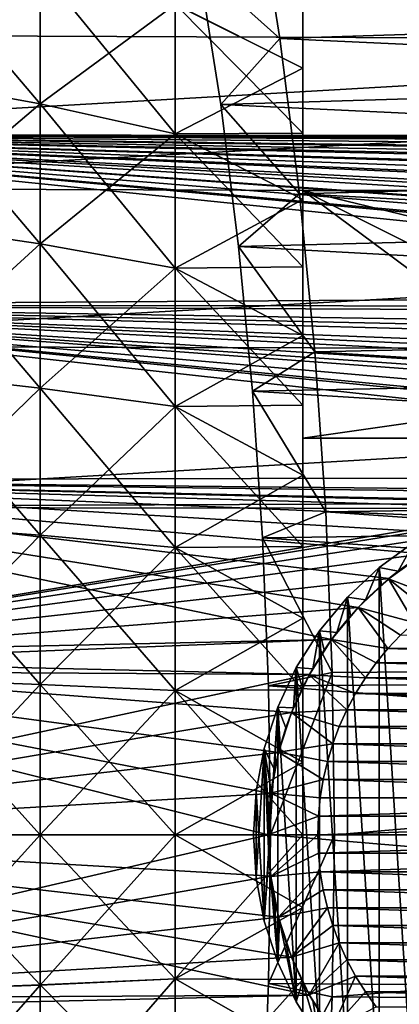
# Model space of a CAD drawing. Header units: metres. Extents: x -36 to 82, y -104 to 104.
# Tile 133 of 245: x 56.64 to 60.47, y -1.71 to 8.22. Entities that reach past the tile are written whole.
import ezdxf

# ---------------------------------------------------------------- set-up
doc = ezdxf.new("R2010")
doc.units = ezdxf.units.M
doc.layers.add('solid_FIT-SHOWER-153_SW0001', color=7, linetype='CONTINUOUS')

msp = doc.modelspace()

# ---------------------------------------------------------------- linework, layer by layer
at = {"layer": 'solid_FIT-SHOWER-153_SW0001'}
for points in [[(78.5, 9.446235, -25.69385), (52, 9.572583, -25.627714), (52, 8.075227, -26.342434)], [(59.024815, 9.55712, 12.592889), (58.450245, 8.765787, 11.031253), (59.266254, 8.032943, 13.249097)], [(59.024815, 9.55712, 12.592889), (59.266254, 8.032943, 13.249097), (80.699997, 8.721261, 12.969541)], [(78.5, 7.965962, -26.388941), (78.5, 9.446235, -25.69385), (52, 8.075227, -26.342434)], [(78.5, 9.446235, 10.69385), (78.5, 7.965962, 11.388941), (58.450245, 8.765787, 11.031253)], [(55.431484, 9.044816, -24.213049), (56.847977, 8.737049, -23.644388), (56.847977, 7.374018, -24.310745)], [(55.431484, 7.633775, -24.902878), (55.431484, 9.044816, -24.213049), (56.847977, 7.374018, -24.310745)], [(55.431484, 9.044662, 9.213131), (55.431484, 7.633615, 9.902947), (56.847977, 8.736917, 8.644459)], [(80.699997, 8.721229, -27.969555), (52, 7.065364, -28.598415), (52, 8.745659, -27.959078)], [(78.5, 7.965962, 11.388941), (58.670567, 7.368077, 11.630074), (58.450245, 8.765787, 11.031253)], [(59.266254, 8.032943, 13.249097), (58.450245, 8.765787, 11.031253), (58.670567, 7.368077, 11.630074)], [(69.300003, 7.045833, -28.604946), (52, 7.065364, -28.598415), (80.699997, 8.721229, -27.969555)], [(55.431484, 7.633615, 9.902947), (56.847977, 7.373881, 9.310804), (56.847977, 8.736917, 8.644459)], [(56.847977, 8.737049, -23.644388), (58.209873, 8.377802, -22.980516), (58.209873, 7.070821, -23.619474)], [(56.847977, 7.374018, -24.310745), (56.847977, 8.737049, -23.644388), (58.209873, 7.070821, -23.619474)], [(56.847977, 8.736917, 8.644459), (56.847977, 7.373881, 9.310804), (58.209873, 8.37765, 7.980598)], [(59.266254, 8.032943, 13.249097), (80.699997, 7.045866, 13.604935), (80.699997, 8.721261, 12.969541)], [(56.847977, 7.373881, 9.310804), (58.209873, 7.070662, 8.619543), (58.209873, 8.37765, 7.980598)], [(58.209873, 8.377802, -22.980516), (59.5, 8.374578, -22.006134), (59.5, 7.734763, -22.357145)], [(58.209873, 8.377802, -22.980516), (59.5, 7.734763, -22.357145), (59.5, 7.078756, -22.680593)], [(58.209873, 7.070821, -23.619474), (58.209873, 8.377802, -22.980516), (59.5, 7.078756, -22.680593)], [(58.209873, 8.37765, 7.980598), (59.5, 7.734744, 7.357156), (59.5, 8.37456, 7.006144)], [(58.209873, 8.37765, 7.980598), (58.209873, 7.070662, 8.619543), (59.5, 7.734744, 7.357156)], [(59.5, 8.374578, -22.006134), (59.5, 8.37456, 7.006144), (59.5, 7.734744, 7.357156)], [(59.5, 7.734763, -22.357145), (59.5, 8.374578, -22.006134), (59.5, 7.734744, 7.357156)], [(78.5, 7.965962, -26.388941), (52, 8.075227, -26.342434), (52, 6.525178, -26.933752)], [(78.5, 6.434303, -26.964064), (78.5, 7.965962, -26.388941), (52, 6.525178, -26.933752)], [(59.266254, 8.032943, 13.249097), (58.670567, 7.368077, 11.630074), (59.465103, 6.466679, 13.789559)], [(78.5, 7.965962, 11.388941), (78.5, 6.434303, 11.964063), (58.670567, 7.368077, 11.630074)], [(59.266254, 8.032943, 13.249097), (59.465103, 6.466679, 13.789559), (80.699997, 7.045866, 13.604935)], [(58.209873, 7.070662, 8.619543), (59.5, 7.078733, 7.680604), (59.5, 7.734744, 7.357156)], [(59.5, 7.734763, -22.357145), (59.5, 7.734744, 7.357156), (59.5, 7.078733, 7.680604)], [(59.5, 7.078756, -22.680593), (59.5, 7.734763, -22.357145), (59.5, 7.078733, 7.680604)], [(55.431484, 7.633775, -24.902878), (56.847977, 7.374018, -24.310745), (56.847977, 5.960616, -24.862268)], [(55.431484, 6.170588, -25.473829), (55.431484, 7.633775, -24.902878), (56.847977, 5.960616, -24.862268)], [(55.431484, 7.633615, 9.902947), (55.431484, 6.170423, 10.473886), (56.847977, 7.373881, 9.310804)], [(55.431484, 6.170423, 10.473886), (56.847977, 5.960474, 9.862316), (56.847977, 7.373881, 9.310804)], [(56.847977, 7.374018, -24.310745), (58.209873, 7.070821, -23.619474), (58.209873, 5.715539, -24.148319)], [(56.847977, 5.960616, -24.862268), (56.847977, 7.374018, -24.310745), (58.209873, 5.715539, -24.148319)], [(56.847977, 7.373881, 9.310804), (56.847977, 5.960474, 9.862316), (58.209873, 7.070662, 8.619543)], [(78.5, 6.434303, 11.964063), (58.85154, 5.935616, 12.121935), (58.670567, 7.368077, 11.630074)], [(59.465103, 6.466679, 13.789559), (58.670567, 7.368077, 11.630074), (58.85154, 5.935616, 12.121935)], [(67.833923, 5.442169, -29.074181), (52, 5.339395, -29.099808), (52, 7.065364, -28.598415)], [(67.869072, 5.609882, -29.031179), (67.833923, 5.442169, -29.074181), (52, 7.065364, -28.598415)], [(67.875229, 5.636215, -29.024302), (67.869072, 5.609882, -29.031179), (52, 7.065364, -28.598415)], [(67.91024, 5.773152, -28.987978), (67.875229, 5.636215, -29.024302), (52, 7.065364, -28.598415)], [(67.951958, 5.913532, -28.94977), (67.91024, 5.773152, -28.987978), (52, 7.065364, -28.598415)], [(67.956833, 5.928566, -28.94562), (67.951958, 5.913532, -28.94977), (52, 7.065364, -28.598415)], [(68.010422, 6.077955, -28.903761), (67.956833, 5.928566, -28.94562), (52, 7.065364, -28.598415)], [(68.045174, 6.162137, -28.879677), (68.010422, 6.077955, -28.903761), (52, 7.065364, -28.598415)], [(68.070801, 6.21909, -28.863178), (68.045174, 6.162137, -28.879677), (52, 7.065364, -28.598415)], [(68.138191, 6.351342, -28.824234), (68.070801, 6.21909, -28.863178), (52, 7.065364, -28.598415)], [(68.154945, 6.380731, -28.815458), (68.138191, 6.351342, -28.824234), (52, 7.065364, -28.598415)], [(68.213921, 6.474681, -28.787109), (68.154945, 6.380731, -28.815458), (52, 7.065364, -28.598415)], [(68.280853, 6.566785, -28.758877), (68.213921, 6.474681, -28.787109), (52, 7.065364, -28.598415)], [(68.29718, 6.587287, -28.752533), (68.280853, 6.566785, -28.758877), (52, 7.065364, -28.598415)], [(68.389107, 6.689929, -28.720448), (68.29718, 6.587287, -28.752533), (52, 7.065364, -28.598415)], [(68.418213, 6.718126, -28.711536), (68.389107, 6.689929, -28.720448), (52, 7.065364, -28.598415)], [(68.489868, 6.780255, -28.691759), (68.418213, 6.718126, -28.711536), (52, 7.065364, -28.598415)], [(68.567429, 6.837708, -28.67329), (68.489868, 6.780255, -28.691759), (52, 7.065364, -28.598415)], [(68.599762, 6.858881, -28.666441), (68.567429, 6.837708, -28.67329), (52, 7.065364, -28.598415)], [(68.719437, 6.924602, -28.645033), (68.599762, 6.858881, -28.666441), (52, 7.065364, -28.598415)], [(68.849869, 6.977072, -28.627777), (68.719437, 6.924602, -28.645033), (52, 7.065364, -28.598415)], [(68.906754, 6.994592, -28.621983), (68.849869, 6.977072, -28.627777), (52, 7.065364, -28.598415)], [(68.990906, 7.015302, -28.615114), (68.906754, 6.994592, -28.621983), (52, 7.065364, -28.598415)], [(69.097176, 7.033397, -28.609093), (68.990906, 7.015302, -28.615114), (52, 7.065364, -28.598415)], [(69.142197, 7.038541, -28.607378), (69.097176, 7.033397, -28.609093), (52, 7.065364, -28.598415)], [(69.300003, 7.045833, -28.604946), (69.142197, 7.038541, -28.607378), (52, 7.065364, -28.598415)], [(56.847977, 5.960474, 9.862316), (58.209873, 5.715375, 9.148376), (58.209873, 7.070662, 8.619543)], [(58.209873, 7.070821, -23.619474), (59.5, 7.078756, -22.680593), (59.5, 6.409527, -22.975136)], [(58.209873, 7.070662, 8.619543), (59.5, 6.409501, 7.975146), (59.5, 7.078733, 7.680604)], [(58.209873, 7.070821, -23.619474), (59.5, 6.409527, -22.975136), (59.5, 5.72935, -23.239618)], [(58.209873, 5.715539, -24.148319), (58.209873, 7.070821, -23.619474), (59.5, 5.72935, -23.239618)], [(58.209873, 7.070662, 8.619543), (58.209873, 5.715375, 9.148376), (59.5, 6.409501, 7.975146)], [(59.5, 7.078756, -22.680593), (59.5, 7.078733, 7.680604), (59.5, 6.409501, 7.975146)], [(59.5, 6.5, -1), (59.5, 7.078756, -22.680593), (59.5, 6.409501, 7.975146)], [(59.5, 6.5, -14), (59.5, 6.409527, -22.975136), (59.5, 7.078756, -22.680593)], [(59.5, 6.5, -1), (59.5, 6.5, -14), (59.5, 7.078756, -22.680593)], [(59.465103, 6.466679, 13.789559), (80.699997, 5.324776, 14.103455), (80.699997, 7.045866, 13.604935)], [(78.5, 6.434303, -26.964064), (52, 6.525178, -26.933752), (52, 4.931117, -27.398083)], [(59.465103, 6.466679, 13.789559), (58.85154, 5.935616, 12.121935), (59.619923, 4.870267, 14.210342)], [(59.465103, 6.466679, 13.789559), (59.619923, 4.870267, 14.210342), (80.699997, 5.324776, 14.103455)], [(59.5, 6.5, -1), (59.5, 0.732675, 9.233826), (59.5, 0, 9.249968)], [(59.5, 6.5, -1), (59.5, 0, 9.249968), (59.5, -0.732676, 9.233826)], [(59.5, 6.5, -1), (59.5, 1.46137, 9.18608), (59.5, 0.732675, 9.233826)], [(59.5, 6.5, -1), (59.5, 2.186114, 9.106726), (59.5, 1.46137, 9.18608)], [(59.5, 6.5, -1), (59.5, 2.908343, 8.995485), (59.5, 2.186114, 9.106726)], [(59.5, 6.5, -1), (59.5, 3.625932, 8.852769), (59.5, 2.908343, 8.995485)], [(59.5, 6.5, -1), (59.5, 4.334972, 8.679316), (59.5, 3.625932, 8.852769)], [(59.5, 6.5, -1), (59.5, 5.03667, 8.474712), (59.5, 4.334972, 8.679316)], [(59.5, 6.5, -1), (59.5, 5.729325, 8.239627), (59.5, 5.03667, 8.474712)], [(59.5, 6.5, -1), (59.5, 6.409501, 7.975146), (59.5, 5.729325, 8.239627)], [(59.5, 6.5, -14), (59.5, 4, -14), (59.5, 6.409527, -22.975136)], [(59.5, 6.5, -1), (59.5, -5.72935, 8.239617), (59.5, -6.409527, 7.975135)], [(59.5, -6.5, -1), (59.5, 6.5, -1), (59.5, -6.409527, 7.975135)], [(59.5, 6.5, -1), (59.5, -5.03669, 8.474707), (59.5, -5.72935, 8.239617)], [(59.5, 6.5, -1), (59.5, -4.334986, 8.679312), (59.5, -5.03669, 8.474707)], [(59.5, 6.5, -1), (59.5, -3.625943, 8.852767), (59.5, -4.334986, 8.679312)], [(59.5, 6.5, -1), (59.5, -2.908351, 8.995484), (59.5, -3.625943, 8.852767)], [(59.5, 6.5, -1), (59.5, -2.186119, 9.106725), (59.5, -2.908351, 8.995484)], [(59.5, 6.5, -1), (59.5, -1.461374, 9.18608), (59.5, -2.186119, 9.106725)], [(59.5, 6.5, -1), (59.5, -0.732676, 9.233826), (59.5, -1.461374, 9.18608)], [(77, 6.5, -14), (59.5, 4, -14), (59.5, 6.5, -14)], [(77, 4, -14), (59.5, 4, -14), (77, 6.5, -14)], [(77, 6.5, -1), (59.5, 6.5, -14), (59.5, 6.5, -1)], [(77, 6.5, -14), (59.5, 6.5, -14), (77, 6.5, -9.75736)], [(77, 6.5, -5.24264), (77, 6.5, -9.75736), (59.5, 6.5, -14)], [(77, 6.5, -1), (77, 6.5, -5.24264), (59.5, 6.5, -14)], [(77, -6.5, -1), (59.5, 6.5, -1), (59.5, -6.5, -1)], [(77, 6.5, -1), (59.5, 6.5, -1), (77, 2.257359, -1)], [(77, -2.257359, -1), (77, 2.257359, -1), (59.5, 6.5, -1)], [(77, -6.5, -1), (77, -2.257359, -1), (59.5, 6.5, -1)], [(78.5, 4.86164, -27.415146), (78.5, 6.434303, -26.964064), (52, 4.931117, -27.398083)], [(58.209873, 5.715375, 9.148376), (59.5, 5.729325, 8.239627), (59.5, 6.409501, 7.975146)], [(78.5, 6.434303, 11.964063), (78.5, 4.86164, 12.415147), (58.85154, 5.935616, 12.121935)], [(59.5, 4, -14), (59.5, 5.72935, -23.239618), (59.5, 6.409527, -22.975136)], [(55.431484, 6.170588, -25.473829), (56.847977, 5.960616, -24.862268), (56.847977, 4.506496, -25.295189)], [(55.431484, 4.66525, -25.922001), (55.431484, 6.170588, -25.473829), (56.847977, 4.506496, -25.295189)], [(55.431484, 6.170423, 10.473886), (55.431484, 4.665081, 10.922044), (56.847977, 5.960474, 9.862316)], [(55.431484, 4.665081, 10.922044), (56.847977, 4.506351, 10.295226), (56.847977, 5.960474, 9.862316)], [(56.847977, 5.960616, -24.862268), (58.209873, 5.715539, -24.148319), (58.209873, 4.321215, -24.563442)], [(56.847977, 4.506496, -25.295189), (56.847977, 5.960616, -24.862268), (58.209873, 4.321215, -24.563442)], [(56.847977, 5.960474, 9.862316), (56.847977, 4.506351, 10.295226), (58.209873, 5.715375, 9.148376)], [(78.5, 4.86164, 12.415147), (58.992683, 4.47508, 12.505558), (58.85154, 5.935616, 12.121935)], [(59.619923, 4.870267, 14.210342), (58.85154, 5.935616, 12.121935), (58.992683, 4.47508, 12.505558)], [(56.847977, 4.506351, 10.295226), (58.209873, 4.321047, 9.563484), (58.209873, 5.715375, 9.148376)], [(58.209873, 5.715539, -24.148319), (59.5, 5.72935, -23.239618), (59.5, 5.03669, -23.474707)], [(58.209873, 5.715375, 9.148376), (59.5, 5.03667, 8.474712), (59.5, 5.729325, 8.239627)], [(58.209873, 5.715539, -24.148319), (59.5, 5.03669, -23.474707), (59.5, 4.334986, -23.679312)], [(58.209873, 4.321215, -24.563442), (58.209873, 5.715539, -24.148319), (59.5, 4.334986, -23.679312)], [(58.209873, 5.715375, 9.148376), (58.209873, 4.321047, 9.563484), (59.5, 5.03667, 8.474712)], [(59.5, 4, -14), (59.5, 5.03669, -23.474707), (59.5, 5.72935, -23.239618)], [(67.833923, 5.442169, -29.074181), (67.813988, 5.331069, -29.101902), (52, 5.339395, -29.099808)], [(67.699806, 3.609343, -29.455299), (52, 3.579568, -29.46011), (52, 5.339395, -29.099808)], [(67.701714, 3.78877, -29.425047), (67.699806, 3.609343, -29.455299), (52, 5.339395, -29.099808)], [(67.702324, 3.832771, -29.417398), (67.701714, 3.78877, -29.425047), (52, 5.339395, -29.099808)], [(67.704887, 3.977019, -29.391684), (67.702324, 3.832771, -29.417398), (52, 5.339395, -29.099808)], [(67.71003, 4.164042, -29.356882), (67.704887, 3.977019, -29.391684), (52, 5.339395, -29.099808)], [(67.713242, 4.250702, -29.340193), (67.71003, 4.164042, -29.356882), (52, 5.339395, -29.099808)], [(67.717545, 4.352267, -29.320181), (67.713242, 4.250702, -29.340193), (52, 5.339395, -29.099808)], [(67.727478, 4.540058, -29.281881), (67.717545, 4.352267, -29.320181), (52, 5.339395, -29.099808)], [(67.733994, 4.638612, -29.261106), (67.727478, 4.540058, -29.281881), (52, 5.339395, -29.099808)], [(67.740677, 4.7258, -29.24234), (67.733994, 4.638612, -29.261106), (52, 5.339395, -29.099808)], [(67.757622, 4.909962, -29.201492), (67.740677, 4.7258, -29.24234), (52, 5.339395, -29.099808)], [(67.767227, 4.99861, -29.181246), (67.757622, 4.909962, -29.201492), (52, 5.339395, -29.099808)], [(67.778404, 5.090981, -29.159742), (67.767227, 4.99861, -29.181246), (52, 5.339395, -29.099808)], [(67.803749, 5.268381, -29.117277), (67.778404, 5.090981, -29.159742), (52, 5.339395, -29.099808)], [(67.813988, 5.331069, -29.101902), (67.803749, 5.268381, -29.117277), (52, 5.339395, -29.099808)], [(59.619923, 4.870267, 14.210342), (80.699997, 3.569153, 14.461868), (80.699997, 5.324776, 14.103455)], [(58.209873, 4.321047, 9.563484), (59.5, 4.334972, 8.679316), (59.5, 5.03667, 8.474712)], [(59.5, 4, -14), (59.5, 4.334986, -23.679312), (59.5, 5.03669, -23.474707)], [(78.5, 4.86164, -27.415146), (52, 4.931117, -27.398083), (52, 3.305647, -27.731649)], [(59.619923, 4.870267, 14.210342), (58.992683, 4.47508, 12.505558), (59.730202, 3.259323, 14.51007)], [(59.619923, 4.870267, 14.210342), (59.730202, 3.259323, 14.51007), (80.699997, 3.569153, 14.461868)], [(78.5, 4.86164, -27.415146), (52, 3.305647, -27.731649), (62.291336, 3.343428, -27.725515)], [(78.5, 4.86164, 12.415147), (78.5, 3.258736, 12.739272), (58.992683, 4.47508, 12.505558)], [(55.431484, 4.66525, -25.922001), (56.847977, 4.506496, -25.295189), (56.847977, 3.021593, -25.606552)], [(55.431484, 3.128043, -26.244333), (55.431484, 4.66525, -25.922001), (56.847977, 3.021593, -25.606552)], [(55.431484, 4.665081, 10.922044), (55.431484, 3.127872, 11.244362), (56.847977, 4.506351, 10.295226)], [(55.431484, 3.127872, 11.244362), (56.847977, 3.021445, 10.606578), (56.847977, 4.506351, 10.295226)], [(56.847977, 4.506496, -25.295189), (58.209873, 4.321215, -24.563442), (58.209873, 2.897372, -24.862003)], [(56.847977, 3.021593, -25.606552), (56.847977, 4.506496, -25.295189), (58.209873, 2.897372, -24.862003)], [(56.847977, 4.506351, 10.295226), (56.847977, 3.021445, 10.606578), (58.209873, 4.321047, 9.563484)], [(78.5, 3.258736, 12.739272), (59.093678, 2.994684, 12.78005), (58.992683, 4.47508, 12.505558)], [(59.730202, 3.259323, 14.51007), (58.992683, 4.47508, 12.505558), (59.093678, 2.994684, 12.78005)], [(56.847977, 3.021445, 10.606578), (58.209873, 2.897202, 9.862033), (58.209873, 4.321047, 9.563484)], [(58.209873, 4.321215, -24.563442), (59.5, 4.334986, -23.679312), (59.5, 3.625943, -23.852766)], [(58.209873, 4.321047, 9.563484), (59.5, 3.625932, 8.852769), (59.5, 4.334972, 8.679316)], [(58.209873, 4.321215, -24.563442), (59.5, 3.625943, -23.852766), (59.5, 2.908351, -23.995483)], [(58.209873, 2.897372, -24.862003), (58.209873, 4.321215, -24.563442), (59.5, 2.908351, -23.995483)], [(58.209873, 4.321047, 9.563484), (58.209873, 2.897202, 9.862033), (59.5, 3.625932, 8.852769)], [(59.5, 4, -16), (59.5, 3.625943, -23.852766), (59.5, 4.334986, -23.679312)], [(59.5, 4, -16), (59.5, 4.334986, -23.679312), (59.5, 4, -14)], [(59.5, 4, -16), (59.5, -4, -16), (59.5, 3.625943, -23.852766)], [(77, 4, -14), (59.5, 4, -16), (59.5, 4, -14)], [(78.5, 4, -16), (59.5, -4, -16), (59.5, 4, -16)], [(78.5, -4, -16), (59.5, -4, -16), (78.5, 4, -16)], [(78.5, 4, -15.74264), (78.5, 4, -16), (59.5, 4, -16)], [(77, 4, -15.74264), (78.5, 4, -15.74264), (59.5, 4, -16)], [(77, 4, -14), (77, 4, -15.74264), (59.5, 4, -16)], [(67.699806, 3.609343, -29.455299), (67.698586, 3.424024, -29.484962), (52, 3.579568, -29.46011)], [(59.789879, 1.969466, -29.662664), (52, 1.796913, -29.677292), (52, 3.579568, -29.46011)], [(60.058243, 2.293279, -29.631502), (59.789879, 1.969466, -29.662664), (52, 3.579568, -29.46011)], [(60.368507, 2.584408, -29.599398), (60.058243, 2.293279, -29.631502), (52, 3.579568, -29.46011)], [(60.714645, 2.834418, -29.568724), (60.368507, 2.584408, -29.599398), (52, 3.579568, -29.46011)], [(61.085579, 3.036703, -29.5418), (60.714645, 2.834418, -29.568724), (52, 3.579568, -29.46011)], [(61.475346, 3.189503, -29.520208), (61.085579, 3.036703, -29.5418), (52, 3.579568, -29.46011)], [(61.87854, 3.291853, -29.50514), (61.475346, 3.189503, -29.520208), (52, 3.579568, -29.46011)], [(62.291218, 3.34342, -29.497364), (61.87854, 3.291853, -29.50514), (52, 3.579568, -29.46011)], [(62.706558, 3.343572, -29.497341), (62.291218, 3.34342, -29.497364), (52, 3.579568, -29.46011)], [(67.698441, 3.381751, -29.491505), (62.706558, 3.343572, -29.497341), (52, 3.579568, -29.46011)], [(67.698586, 3.424024, -29.484962), (67.698441, 3.381751, -29.491505), (52, 3.579568, -29.46011)], [(58.209873, 2.897202, 9.862033), (59.5, 2.908343, 8.995485), (59.5, 3.625932, 8.852769)], [(59.5, -4, -16), (59.5, 2.908351, -23.995483), (59.5, 3.625943, -23.852766)], [(59.730202, 3.259323, 14.51007), (80.699997, 1.790382, 14.67785), (80.699997, 3.569153, 14.461868)], [(52, 3.305647, -27.731649), (61.87886, 3.291913, -27.733965), (62.291336, 3.343428, -27.725515)], [(52, 3.305647, -27.731649), (52, 1.659939, -27.93264), (61.87886, 3.291913, -27.733965)], [(52, 1.659939, -27.93264), (61.475784, 3.189644, -27.750338), (61.87886, 3.291913, -27.733965)], [(52, 1.659939, -27.93264), (61.086044, 3.03692, -27.773804), (61.475784, 3.189644, -27.750338)], [(59.730202, 3.259323, 14.51007), (59.093678, 2.994684, 12.78005), (59.796329, 1.635423, 14.689808)], [(78.5, 3.258736, 12.739272), (78.5, 1.635596, 12.934626), (59.093678, 2.994684, 12.78005)], [(59.730202, 3.259323, 14.51007), (59.796329, 1.635423, 14.689808), (80.699997, 1.790382, 14.67785)], [(55.431484, 3.128043, -26.244333), (56.847977, 3.021593, -25.606552), (56.847977, 1.51605, -25.794231)], [(55.431484, 1.569469, -26.438623), (55.431484, 3.128043, -26.244333), (56.847977, 1.51605, -25.794231)], [(55.431484, 3.127872, 11.244362), (55.431484, 1.569296, 11.438638), (56.847977, 3.021445, 10.606578)], [(52, 1.659939, -27.93264), (60.715065, 2.834682, -27.803068), (61.086044, 3.03692, -27.773804)], [(55.431484, 1.569296, 11.438638), (56.847977, 1.5159, 10.794243), (56.847977, 3.021445, 10.606578)], [(56.847977, 3.021593, -25.606552), (58.209873, 2.897372, -24.862003), (58.209873, 1.453738, -25.041967)], [(56.847977, 1.51605, -25.794231), (56.847977, 3.021593, -25.606552), (58.209873, 1.453738, -25.041967)], [(56.847977, 3.021445, 10.606578), (56.847977, 1.5159, 10.794243), (58.209873, 2.897202, 9.862033)], [(78.5, 1.635596, 12.934626), (59.15435, 1.501686, 12.944954), (59.093678, 2.994684, 12.78005)], [(59.796329, 1.635423, 14.689808), (59.093678, 2.994684, 12.78005), (59.15435, 1.501686, 12.944954)], [(56.847977, 1.5159, 10.794243), (58.209873, 1.453565, 10.041981), (58.209873, 2.897202, 9.862033)], [(58.209873, 2.897372, -24.862003), (59.5, 2.908351, -23.995483), (59.5, 2.186119, -24.106726)], [(58.209873, 2.897202, 9.862033), (59.5, 2.186114, 9.106726), (59.5, 2.908343, 8.995485)], [(58.209873, 2.897372, -24.862003), (59.5, 2.186119, -24.106726), (59.5, 1.461374, -24.186079)], [(58.209873, 1.453738, -25.041967), (58.209873, 2.897372, -24.862003), (59.5, 1.461374, -24.186079)], [(58.209873, 2.897202, 9.862033), (58.209873, 1.453565, 10.041981), (59.5, 2.186114, 9.106726)], [(59.5, -4, -16), (59.5, 2.186119, -24.106726), (59.5, 2.908351, -23.995483)], [(60.268894, 2.696695, -29.9), (60.624794, 2.955219, -29.9), (60.26894, 2.696733, -30.4)], [(60.460453, 2.657531, -29.9), (60.624794, 2.955219, -29.9), (60.268894, 2.696695, -29.9)], [(60.26894, 2.696733, -30.4), (60.624851, 2.955256, -30.4), (60.624794, -2.955219, -30.4)], [(60.624794, 2.955219, -29.9), (60.624851, 2.955256, -30.4), (60.26894, 2.696733, -30.4)], [(60.460453, 2.657531, -29.9), (60.639, 2.785455, -29.9), (60.624794, 2.955219, -29.9)], [(52, 1.659939, -27.93264), (60.368824, 2.584668, -27.836409), (60.715065, 2.834682, -27.803068)], [(60.704987, 2.828503, -27.200001), (60.368824, 2.584668, -27.836409), (60.364323, 2.580964, -27.200001)], [(60.704987, 2.828503, -27.200001), (60.364323, 2.580964, -27.200001), (60.916496, 2.369533, -26.700001)], [(60.460453, 2.657531, -29.9), (60.368507, 2.584408, -29.599398), (60.714645, 2.834418, -29.568724)], [(60.704987, 2.828503, -27.200001), (60.715065, 2.834682, -27.803068), (60.368824, 2.584668, -27.836409)], [(60.460453, 2.657531, -29.9), (60.714645, 2.834418, -29.568724), (60.639, 2.785455, -29.9)], [(59.948486, 2.395699, -29.9), (60.268894, 2.696695, -29.9), (59.948521, 2.395736, -30.4)], [(60.131271, 2.368784, -29.9), (60.268894, 2.696695, -29.9), (59.948486, 2.395699, -29.9)], [(59.948521, 2.395736, -30.4), (60.26894, 2.696733, -30.4), (60.268894, -2.696695, -30.4)], [(60.268894, 2.696695, -29.9), (60.26894, 2.696733, -30.4), (59.948521, 2.395736, -30.4)], [(60.131271, 2.368784, -29.9), (60.291397, 2.518826, -29.9), (60.268894, 2.696695, -29.9)], [(60.26894, 2.696733, -30.4), (60.624794, -2.955219, -30.4), (60.268894, -2.696695, -30.4)], [(60.291397, 2.518826, -29.9), (60.460453, 2.657531, -29.9), (60.268894, 2.696695, -29.9)], [(52, 1.659939, -27.93264), (60.058434, 2.293483, -27.871302), (60.368824, 2.584668, -27.836409)], [(60.131271, 2.368784, -29.9), (60.058243, 2.293279, -29.631502), (60.368507, 2.584408, -29.599398)], [(60.364323, 2.580964, -27.200001), (60.368824, 2.584668, -27.836409), (60.058434, 2.293483, -27.871302)], [(60.131271, 2.368784, -29.9), (60.368507, 2.584408, -29.599398), (60.291397, 2.518826, -29.9)], [(60.291397, 2.518826, -29.9), (60.368507, 2.584408, -29.599398), (60.460453, 2.657531, -29.9)], [(60.364323, 2.580964, -27.200001), (60.058434, 2.293483, -27.871302), (60.058392, 2.293699, -27.200001)], [(60.364323, 2.580964, -27.200001), (60.058392, 2.293699, -27.200001), (60.621075, 2.142833, -26.700001)], [(60.364323, 2.580964, -27.200001), (60.765163, 2.261158, -26.700001), (60.916496, 2.369533, -26.700001)], [(60.364323, 2.580964, -27.200001), (60.621075, 2.142833, -26.700001), (60.765163, 2.261158, -26.700001)], [(59.668613, 2.057368, -29.9), (59.948486, 2.395699, -29.9), (59.668636, 2.057401, -30.4)], [(59.842518, 2.03961, -29.9), (59.948486, 2.395699, -29.9), (59.668613, 2.057368, -29.9)], [(59.668636, 2.057401, -30.4), (59.948521, 2.395736, -30.4), (59.948486, -2.395699, -30.4)], [(59.948486, 2.395699, -29.9), (59.948521, 2.395736, -30.4), (59.668636, 2.057401, -30.4)], [(59.842518, 2.03961, -29.9), (59.981224, 2.208661, -29.9), (59.948486, 2.395699, -29.9)], [(59.948521, 2.395736, -30.4), (60.268894, -2.696695, -30.4), (59.948486, -2.395699, -30.4)], [(59.981224, 2.208661, -29.9), (60.131271, 2.368784, -29.9), (59.948486, 2.395699, -29.9)], [(52, 1.659939, -27.93264), (59.789963, 1.969579, -27.905165), (60.058434, 2.293483, -27.871302)], [(60.058392, 2.293699, -27.200001), (59.789963, 1.969579, -27.905165), (59.78981, 1.969105, -27.200001)], [(60.058392, 2.293699, -27.200001), (59.78981, 1.969105, -27.200001), (60.357464, 1.879355, -26.700001)], [(59.842518, 2.03961, -29.9), (59.789879, 1.969466, -29.662664), (60.058243, 2.293279, -29.631502)], [(60.058392, 2.293699, -27.200001), (60.058434, 2.293483, -27.871302), (59.789963, 1.969579, -27.905165)], [(59.842518, 2.03961, -29.9), (60.058243, 2.293279, -29.631502), (59.981224, 2.208661, -29.9)], [(59.981224, 2.208661, -29.9), (60.058243, 2.293279, -29.631502), (60.131271, 2.368784, -29.9)], [(60.058392, 2.293699, -27.200001), (60.484631, 2.015077, -26.700001), (60.621075, 2.142833, -26.700001)], [(60.058392, 2.293699, -27.200001), (60.357464, 1.879355, -26.700001), (60.484631, 2.015077, -26.700001)], [(58.209873, 1.453565, 10.041981), (59.5, 1.46137, 9.18608), (59.5, 2.186114, 9.106726)], [(59.5, -4, -16), (59.5, 1.461374, -24.186079), (59.5, 2.186119, -24.106726)], [(59.433102, 1.686429, -29.9), (59.668613, 2.057368, -29.9), (59.433117, 1.686458, -30.4)], [(59.598873, 1.675099, -29.9), (59.668613, 2.057368, -29.9), (59.433102, 1.686429, -29.9)], [(59.433117, 1.686458, -30.4), (59.668636, 2.057401, -30.4), (59.668613, -2.057368, -30.4)], [(59.668613, 2.057368, -29.9), (59.668636, 2.057401, -30.4), (59.433117, 1.686458, -30.4)], [(59.598873, 1.675099, -29.9), (59.714588, 1.861062, -29.9), (59.668613, 2.057368, -29.9)], [(59.668636, 2.057401, -30.4), (59.948486, -2.395699, -30.4), (59.668613, -2.057368, -30.4)], [(59.714588, 1.861062, -29.9), (59.842518, 2.03961, -29.9), (59.668613, 2.057368, -29.9)], [(59.714588, 1.861062, -29.9), (59.789879, 1.969466, -29.662664), (59.842518, 2.03961, -29.9)], [(60.357464, 1.879355, -26.700001), (64.642502, 1.879393, -26.700001), (60.484631, 2.015077, -26.700001)], [(52, 1.659939, -27.93264), (59.56562, 1.616018, -27.936205), (59.789963, 1.969579, -27.905165)], [(59.789879, 1.969466, -29.662664), (59.56562, 1.616019, -29.691236), (52, 1.796913, -29.677292)], [(59.78981, 1.969105, -27.200001), (59.56562, 1.616018, -27.936205), (59.564259, 1.613666, -27.200001)], [(59.78981, 1.969105, -27.200001), (59.564259, 1.613666, -27.200001), (60.130226, 1.583194, -26.700001)], [(59.78981, 1.969105, -27.200001), (59.789963, 1.969579, -27.905165), (59.56562, 1.616018, -27.936205)], [(59.598873, 1.675099, -29.9), (59.56562, 1.616019, -29.691236), (59.789879, 1.969466, -29.662664)], [(59.598873, 1.675099, -29.9), (59.789879, 1.969466, -29.662664), (59.714588, 1.861062, -29.9)], [(59.78981, 1.969105, -27.200001), (60.239094, 1.735039, -26.700001), (60.357464, 1.879355, -26.700001)], [(59.78981, 1.969105, -27.200001), (60.130226, 1.583194, -26.700001), (60.239094, 1.735039, -26.700001)], [(59.150002, 0, -29.75), (52, 0, -29.75), (52, 1.796913, -29.677292)], [(59.175781, 0.41625, -29.746105), (59.150002, 0, -29.75), (52, 1.796913, -29.677292)], [(59.254635, 0.829686, -29.734526), (59.175781, 0.41625, -29.746105), (52, 1.796913, -29.677292)], [(59.385254, 1.233178, -29.715799), (59.254635, 0.829686, -29.734526), (52, 1.796913, -29.677292)], [(59.56562, 1.616019, -29.691236), (59.385254, 1.233178, -29.715799), (52, 1.796913, -29.677292)], [(59.796329, 1.635423, 14.689808), (59.818478, 0, 14.75), (80.699997, 1.790382, 14.67785)], [(59.818478, 0, 14.75), (80.699997, 0, 14.75), (80.699997, 1.790382, 14.67785)], [(60.239094, 1.735039, -26.700001), (64.76088, 1.735076, -26.700001), (60.357464, 1.879355, -26.700001)], [(60.357464, 1.879355, -26.700001), (64.76088, 1.735076, -26.700001), (64.642502, 1.879393, -26.700001)], [(60.130226, 1.583194, -26.700001), (64.869751, 1.583228, -26.700001), (60.239094, 1.735039, -26.700001)], [(60.239094, 1.735039, -26.700001), (64.869751, 1.583228, -26.700001), (64.76088, 1.735076, -26.700001)], [(52, 1.659939, -27.93264), (52, 0, -28), (59.56562, 1.616018, -27.936205)], [(52, 0, -28), (59.385204, 1.233051, -27.962883), (59.56562, 1.616018, -27.936205)], [(78.5, 1.635596, 12.934626), (78.5, 0, 13), (59.15435, 1.501686, 12.944954)], [(59.796329, 1.635423, 14.689808), (59.15435, 1.501686, 12.944954), (59.174603, 0, 13)], [(59.796329, 1.635423, 14.689808), (59.174603, 0, 13), (59.818478, 0, 14.75)], [(59.245743, 1.288275, -29.9), (59.433102, 1.686429, -29.9), (59.24575, 1.288297, -30.4)], [(59.404987, 1.281842, -29.9), (59.433102, 1.686429, -29.9), (59.245743, 1.288275, -29.9)], [(59.24575, 1.288297, -30.4), (59.433117, 1.686458, -30.4), (59.433102, -1.686429, -30.4)], [(59.433102, 1.686429, -29.9), (59.433117, 1.686458, -30.4), (59.24575, 1.288297, -30.4)], [(59.564259, 1.613666, -27.200001), (59.56562, 1.616018, -27.936205), (59.385204, 1.233051, -27.962883)], [(59.564259, 1.613666, -27.200001), (59.385204, 1.233051, -27.962883), (59.385399, 1.233593, -27.200001)], [(59.404987, 1.281842, -29.9), (59.385254, 1.233178, -29.715799), (59.56562, 1.616019, -29.691236)], [(59.564259, 1.613666, -27.200001), (59.385399, 1.233593, -27.200001), (59.944008, 1.260542, -26.700001)], [(59.404987, 1.281842, -29.9), (59.495667, 1.48191, -29.9), (59.433102, 1.686429, -29.9)], [(59.404987, 1.281842, -29.9), (59.56562, 1.616019, -29.691236), (59.495667, 1.48191, -29.9)], [(59.433117, 1.686458, -30.4), (59.668613, -2.057368, -30.4), (59.433102, -1.686429, -30.4)], [(59.495667, 1.48191, -29.9), (59.598873, 1.675099, -29.9), (59.433102, 1.686429, -29.9)], [(59.495667, 1.48191, -29.9), (59.56562, 1.616019, -29.691236), (59.598873, 1.675099, -29.9)], [(59.564259, 1.613666, -27.200001), (60.032032, 1.425306, -26.700001), (60.130226, 1.583194, -26.700001)], [(59.564259, 1.613666, -27.200001), (59.944008, 1.260542, -26.700001), (60.032032, 1.425306, -26.700001)], [(55.431484, 1.569469, -26.438623), (56.847977, 1.51605, -25.794231), (56.847977, 0.000181, -25.856941)], [(55.431484, 0.000175, -26.503544), (55.431484, 1.569469, -26.438623), (56.847977, 0.000181, -25.856941)], [(55.431484, 1.569296, 11.438638), (55.431484, 0, 11.503544), (56.847977, 1.5159, 10.794243)], [(55.431484, 0, 11.503544), (56.847977, 0, 10.856941), (56.847977, 1.5159, 10.794243)], [(56.847977, 1.51605, -25.794231), (58.209873, 1.453738, -25.041967), (58.209873, 0.000097, -25.1021)], [(56.847977, 0.000181, -25.856941), (56.847977, 1.51605, -25.794231), (58.209873, 0.000097, -25.1021)], [(56.847977, 1.5159, 10.794243), (56.847977, 0, 10.856941), (58.209873, 1.453565, 10.041981)], [(78.5, 0, 13), (59.174603, 0, 13), (59.15435, 1.501686, 12.944954)], [(60.032032, 1.425306, -26.700001), (64.967949, 1.425337, -26.700001), (60.130226, 1.583194, -26.700001)], [(60.130226, 1.583194, -26.700001), (64.967949, 1.425337, -26.700001), (64.869751, 1.583228, -26.700001)], [(56.847977, 0, 10.856941), (58.209873, 0, 10.1021), (58.209873, 1.453565, 10.041981)], [(58.209873, 1.453738, -25.041967), (59.5, 1.461374, -24.186079), (59.5, 0.732676, -24.233826)], [(58.209873, 1.453565, 10.041981), (59.5, 0.732675, 9.233826), (59.5, 1.46137, 9.18608)], [(58.209873, 1.453738, -25.041967), (59.5, 0.732676, -24.233826), (59.5, 0, -24.249968)], [(58.209873, 0.000097, -25.1021), (58.209873, 1.453738, -25.041967), (59.5, 0, -24.249968)], [(58.209873, 1.453565, 10.041981), (58.209873, 0, 10.1021), (59.5, 0.732675, 9.233826)], [(59.5, -4, -16), (59.5, 0.732676, -24.233826), (59.5, 1.461374, -24.186079)], [(59.944008, 1.260542, -26.700001), (65.055977, 1.260569, -26.700001), (60.032032, 1.425306, -26.700001)], [(60.032032, 1.425306, -26.700001), (65.055977, 1.260569, -26.700001), (64.967949, 1.425337, -26.700001)], [(52, 0, -28), (59.254585, 0.829482, -27.983212), (59.385204, 1.233051, -27.962883)], [(59.24575, 1.288297, -30.4), (59.245743, -1.288275, -30.4), (59.110035, -0.870418, -30.4)], [(59.110039, 0.870435, -30.4), (59.24575, 1.288297, -30.4), (59.110035, -0.870418, -30.4)], [(59.110035, 0.870418, -29.9), (59.245743, 1.288275, -29.9), (59.110039, 0.870435, -30.4)], [(59.214355, 0.653421, -29.9), (59.245743, 1.288275, -29.9), (59.110035, 0.870418, -29.9)], [(59.245743, 1.288275, -29.9), (59.24575, 1.288297, -30.4), (59.110039, 0.870435, -30.4)], [(59.214355, 0.653421, -29.9), (59.264252, 0.867149, -29.9), (59.245743, 1.288275, -29.9)], [(59.24575, 1.288297, -30.4), (59.433102, -1.686429, -30.4), (59.245743, -1.288275, -30.4)], [(59.327919, 1.077177, -29.9), (59.404987, 1.281842, -29.9), (59.245743, 1.288275, -29.9)], [(59.264252, 0.867149, -29.9), (59.327919, 1.077177, -29.9), (59.245743, 1.288275, -29.9)], [(59.255264, 0.833184, -27.200001), (59.385204, 1.233051, -27.962883), (59.254585, 0.829482, -27.983212)], [(59.264252, 0.867149, -29.9), (59.254635, 0.829686, -29.734526), (59.385254, 1.233178, -29.715799)], [(59.385399, 1.233593, -27.200001), (59.385204, 1.233051, -27.962883), (59.255264, 0.833184, -27.200001)], [(59.385399, 1.233593, -27.200001), (59.255264, 0.833184, -27.200001), (59.801407, 0.91644, -26.700001)], [(59.264252, 0.867149, -29.9), (59.385254, 1.233178, -29.715799), (59.327919, 1.077177, -29.9)], [(59.327919, 1.077177, -29.9), (59.385254, 1.233178, -29.715799), (59.404987, 1.281842, -29.9)], [(59.385399, 1.233593, -27.200001), (59.866898, 1.090498, -26.700001), (59.944008, 1.260542, -26.700001)], [(59.385399, 1.233593, -27.200001), (59.801407, 0.91644, -26.700001), (59.866898, 1.090498, -26.700001)], [(59.866898, 1.090498, -26.700001), (65.133095, 1.09052, -26.700001), (59.944008, 1.260542, -26.700001)], [(59.944008, 1.260542, -26.700001), (65.133095, 1.09052, -26.700001), (65.055977, 1.260569, -26.700001)], [(59.801407, 0.91644, -26.700001), (65.198586, 0.916459, -26.700001), (59.866898, 1.090498, -26.700001)], [(59.866898, 1.090498, -26.700001), (65.198586, 0.916459, -26.700001), (65.133095, 1.09052, -26.700001)], [(59.255264, 0.833184, -27.200001), (59.747169, 0.737566, -26.700001), (59.801407, 0.91644, -26.700001)], [(59.747169, 0.737566, -26.700001), (65.252823, 0.737582, -26.700001), (59.801407, 0.91644, -26.700001)], [(59.801407, 0.91644, -26.700001), (65.252823, 0.737582, -26.700001), (65.198586, 0.916459, -26.700001)], [(52, 0, -28), (59.175755, 0.416072, -27.995777), (59.254585, 0.829482, -27.983212)], [(59.110039, 0.870435, -30.4), (59.110035, -0.870418, -30.4), (59.02774, -0.439529, -30.4)], [(59.02774, 0.43954, -30.4), (59.110039, 0.870435, -30.4), (59.02774, -0.439529, -30.4)], [(59.110035, 0.870418, -29.9), (59.110039, 0.870435, -30.4), (59.02774, 0.43954, -30.4)], [(59.02774, 0.439529, -29.9), (59.110035, 0.870418, -29.9), (59.02774, 0.43954, -30.4)], [(59.02774, 0.439529, -29.9), (59.110039, -0.870435, -29.9), (59.110035, 0.870418, -29.9)], [(59.157345, -0.220258, -29.9), (59.110035, 0.870418, -29.9), (59.110039, -0.870435, -29.9)], [(59.178787, 0.438032, -29.9), (59.214355, 0.653421, -29.9), (59.110035, 0.870418, -29.9)], [(59.157345, 0.220264, -29.9), (59.178787, 0.438032, -29.9), (59.110035, 0.870418, -29.9)], [(59.150002, 0, -29.9), (59.157345, 0.220264, -29.9), (59.110035, 0.870418, -29.9)], [(59.157345, -0.220258, -29.9), (59.150002, 0, -29.9), (59.110035, 0.870418, -29.9)], [(59.176395, 0.419712, -27.200001), (59.254585, 0.829482, -27.983212), (59.175755, 0.416072, -27.995777)], [(59.178787, 0.438032, -29.9), (59.175781, 0.41625, -29.746105), (59.254635, 0.829686, -29.734526)], [(59.255264, 0.833184, -27.200001), (59.254585, 0.829482, -27.983212), (59.176395, 0.419712, -27.200001)], [(59.255264, 0.833184, -27.200001), (59.176395, 0.419712, -27.200001), (59.704746, 0.555911, -26.700001)], [(59.178787, 0.438032, -29.9), (59.254635, 0.829686, -29.734526), (59.214355, 0.653421, -29.9)], [(59.214355, 0.653421, -29.9), (59.254635, 0.829686, -29.734526), (59.264252, 0.867149, -29.9)], [(59.255264, 0.833184, -27.200001), (59.704746, 0.555911, -26.700001), (59.747169, 0.737566, -26.700001)], [(58.209873, 0, 10.1021), (59.5, 0, 9.249968), (59.5, 0.732675, 9.233826)], [(59.5, -4, -16), (59.5, 0, -24.249968), (59.5, 0.732676, -24.233826)], [(59.704746, 0.555911, -26.700001), (65.29525, 0.555924, -26.700001), (59.747169, 0.737566, -26.700001)], [(59.747169, 0.737566, -26.700001), (65.29525, 0.555924, -26.700001), (65.252823, 0.737582, -26.700001)], [(59.176395, 0.419712, -27.200001), (59.674522, 0.372826, -26.700001), (59.704746, 0.555911, -26.700001)], [(59.674522, 0.372826, -26.700001), (65.325478, 0.372835, -26.700001), (59.704746, 0.555911, -26.700001)], [(59.704746, 0.555911, -26.700001), (65.325478, 0.372835, -26.700001), (65.29525, 0.555924, -26.700001)], [(52, 0, -28), (59.150002, 0, -28), (59.175755, 0.416072, -27.995777)], [(59.02774, 0.43954, -30.4), (59.02774, -0.439529, -30.4), (59, 0, -30.4)], [(59.02774, 0.439529, -29.9), (59.02774, 0.43954, -30.4), (59, 0, -30.4)], [(59.02774, 0.439529, -29.9), (59, 0, -30.4), (59, 0, -29.9)], [(59.02774, 0.439529, -29.9), (59, 0, -29.9), (59.02774, -0.43954, -29.9)], [(59.02774, 0.439529, -29.9), (59.02774, -0.43954, -29.9), (59.110039, -0.870435, -29.9)], [(59.176395, 0.419712, -27.200001), (59.175755, 0.416072, -27.995777), (59.150002, 0, -28)], [(59.176395, 0.419712, -27.200001), (59.150002, 0, -28), (59.150002, 0, -27.200001)], [(59.176395, 0.419712, -27.200001), (59.150002, 0, -27.200001), (59.656277, 0.187533, -26.700001)], [(59.150002, 0, -29.9), (59.150002, 0, -29.75), (59.175781, 0.41625, -29.746105)], [(59.150002, 0, -29.9), (59.175781, 0.41625, -29.746105), (59.157345, 0.220264, -29.9)], [(59.157345, 0.220264, -29.9), (59.175781, 0.41625, -29.746105), (59.178787, 0.438032, -29.9)], [(59.176395, 0.419712, -27.200001), (59.656277, 0.187533, -26.700001), (59.674522, 0.372826, -26.700001)], [(59.656277, 0.187533, -26.700001), (65.343719, 0.187538, -26.700001), (65.325478, 0.372835, -26.700001)], [(59.656277, 0.187533, -26.700001), (65.325478, 0.372835, -26.700001), (59.674522, 0.372826, -26.700001)], [(59.656277, 0.187533, -26.700001), (59.150002, 0, -27.200001), (59.650002, 0, -26.700001)], [(65.343719, 0.187538, -26.700001), (59.650002, 0, -26.700001), (65.349998, 0, -26.700001)], [(59.656277, 0.187533, -26.700001), (59.650002, 0, -26.700001), (65.343719, 0.187538, -26.700001)], [(56.847977, -1.515721, -25.794258), (55.431484, 0.000175, -26.503544), (56.847977, 0.000181, -25.856941)], [(55.431484, -1.569122, -26.438652), (55.431484, 0.000175, -26.503544), (56.847977, -1.515721, -25.794258)], [(58.209873, -1.453468, -25.041988), (56.847977, 0.000181, -25.856941), (58.209873, 0.000097, -25.1021)], [(56.847977, -1.515721, -25.794258), (56.847977, 0.000181, -25.856941), (58.209873, -1.453468, -25.041988)], [(58.209873, 0.000097, -25.1021), (59.5, 0, -24.249968), (59.5, -0.732675, -24.233826)], [(58.209873, -1.453468, -25.041988), (58.209873, 0.000097, -25.1021), (59.5, -0.732675, -24.233826)], [(58.209873, -1.45388, 10.041955), (59.5, -0.732676, 9.233826), (59.5, 0, 9.249968)], [(58.209873, -1.45388, 10.041955), (59.5, 0, 9.249968), (58.209873, 0, 10.1021)], [(59.154327, -1.502345, 12.944895), (59.818478, 0, 14.75), (59.174603, 0, 13)], [(59.154327, -1.502345, 12.944895), (59.174603, 0, 13), (78.5, -1.635596, 12.934626)], [(59.154327, -1.502345, 12.944895), (59.796291, -1.636438, 14.689702), (59.818478, 0, 14.75)], [(78.5, -1.635596, 12.934626), (59.174603, 0, 13), (78.5, 0, 13)], [(59.796291, -1.636438, 14.689702), (80.699997, 0, 14.75), (59.818478, 0, 14.75)], [(52, -1.65994, -27.93264), (59.150002, 0, -28), (52, 0, -28)], [(59.17577, -0.416297, -27.995773), (59.150002, 0, -28), (52, -1.65994, -27.93264)], [(59.566662, -1.617887, -29.691101), (52, -1.796912, -29.677292), (52, 0, -29.75)], [(59.175785, -0.416392, -29.746103), (52, 0, -29.75), (59.150002, 0, -29.75)], [(59.385719, -1.234335, -29.715736), (59.566662, -1.617887, -29.691101), (52, 0, -29.75)], [(59.25478, -0.830235, -29.734505), (59.385719, -1.234335, -29.715736), (52, 0, -29.75)], [(59.175785, -0.416392, -29.746103), (59.25478, -0.830235, -29.734505), (52, 0, -29.75)], [(55.431484, -1.569637, 11.438609), (56.847977, 0, 10.856941), (55.431484, 0, 11.503544)], [(55.431484, -1.569637, 11.438609), (56.847977, -1.516229, 10.794216), (56.847977, 0, 10.856941)], [(56.847977, -1.516229, 10.794216), (58.209873, 0, 10.1021), (56.847977, 0, 10.856941)], [(56.847977, -1.516229, 10.794216), (58.209873, -1.45388, 10.041955), (58.209873, 0, 10.1021)], [(59, 0, -29.9), (59, 0, -30.4), (59.02774, -0.439529, -30.4)], [(59.02774, -0.43954, -29.9), (59, 0, -29.9), (59.02774, -0.439529, -30.4)], [(59.150002, 0, -27.200001), (59.150002, 0, -28), (59.17577, -0.416297, -27.995773)], [(59.157345, -0.220258, -29.9), (59.175785, -0.416392, -29.746103), (59.150002, 0, -29.75)], [(59.157345, -0.220258, -29.9), (59.150002, 0, -29.75), (59.150002, 0, -29.9)], [(59.150002, 0, -27.200001), (59.17577, -0.416297, -27.995773), (59.176395, -0.419712, -27.200001)], [(59.650002, 0, -26.700001), (59.150002, 0, -27.200001), (59.176395, -0.419712, -27.200001)], [(59.656277, -0.187538, -26.700001), (59.650002, 0, -26.700001), (59.176395, -0.419712, -27.200001)], [(59.5, -4, -16), (59.5, -0.732675, -24.233826), (59.5, 0, -24.249968)], [(65.349998, 0, -26.700001), (59.650002, 0, -26.700001), (59.656277, -0.187538, -26.700001)], [(65.349998, 0, -26.700001), (59.656277, -0.187538, -26.700001), (65.343719, -0.187533, -26.700001)], [(59.796291, -1.636438, 14.689702), (80.699997, -1.790382, 14.67785), (80.699997, 0, 14.75)], [(59.674526, -0.372835, -26.700001), (59.656277, -0.187538, -26.700001), (59.176395, -0.419712, -27.200001)], [(65.343719, -0.187533, -26.700001), (59.656277, -0.187538, -26.700001), (59.674526, -0.372835, -26.700001)], [(65.343719, -0.187533, -26.700001), (59.674526, -0.372835, -26.700001), (65.325478, -0.372826, -26.700001)], [(59.157345, -0.220258, -29.9), (59.110039, -0.870435, -29.9), (59.24575, -1.288297, -29.9)], [(59.178783, -0.438022, -29.9), (59.175785, -0.416392, -29.746103), (59.157345, -0.220258, -29.9)], [(59.178783, -0.438022, -29.9), (59.157345, -0.220258, -29.9), (59.24575, -1.288297, -29.9)], [(59.674526, -0.372835, -26.700001), (59.176395, -0.419712, -27.200001), (59.255264, -0.833184, -27.200001)], [(59.70475, -0.555924, -26.700001), (59.674526, -0.372835, -26.700001), (59.255264, -0.833184, -27.200001)], [(65.325478, -0.372826, -26.700001), (59.674526, -0.372835, -26.700001), (65.29525, -0.555911, -26.700001)], [(65.29525, -0.555911, -26.700001), (59.674526, -0.372835, -26.700001), (59.70475, -0.555924, -26.700001)], [(59.254776, -0.830199, -27.983183), (59.17577, -0.416297, -27.995773), (52, -1.65994, -27.93264)], [(59.02774, -0.43954, -29.9), (59.02774, -0.439529, -30.4), (59.110035, -0.870418, -30.4)], [(59.110039, -0.870435, -29.9), (59.02774, -0.43954, -29.9), (59.110035, -0.870418, -30.4)], [(59.176395, -0.419712, -27.200001), (59.17577, -0.416297, -27.995773), (59.254776, -0.830199, -27.983183)], [(59.214355, -0.653406, -29.9), (59.25478, -0.830235, -29.734505), (59.175785, -0.416392, -29.746103)], [(59.214355, -0.653406, -29.9), (59.175785, -0.416392, -29.746103), (59.178783, -0.438022, -29.9)], [(59.176395, -0.419712, -27.200001), (59.254776, -0.830199, -27.983183), (59.255264, -0.833184, -27.200001)], [(59.214355, -0.653406, -29.9), (59.178783, -0.438022, -29.9), (59.24575, -1.288297, -29.9)], [(59.747173, -0.737582, -26.700001), (59.70475, -0.555924, -26.700001), (59.255264, -0.833184, -27.200001)], [(65.29525, -0.555911, -26.700001), (59.70475, -0.555924, -26.700001), (65.252831, -0.737566, -26.700001)], [(65.252831, -0.737566, -26.700001), (59.70475, -0.555924, -26.700001), (59.747173, -0.737582, -26.700001)], [(59.264248, -0.867132, -29.9), (59.25478, -0.830235, -29.734505), (59.214355, -0.653406, -29.9)], [(59.264248, -0.867132, -29.9), (59.214355, -0.653406, -29.9), (59.24575, -1.288297, -29.9)], [(58.209873, -1.453468, -25.041988), (59.5, -0.732675, -24.233826), (59.5, -1.46137, -24.186081)], [(58.209873, -1.45388, 10.041955), (59.5, -1.461374, 9.18608), (59.5, -0.732676, 9.233826)], [(59.747173, -0.737582, -26.700001), (59.255264, -0.833184, -27.200001), (59.385399, -1.233593, -27.200001)], [(59.801411, -0.916459, -26.700001), (59.747173, -0.737582, -26.700001), (59.385399, -1.233593, -27.200001)], [(59.5, -4, -16), (59.5, -1.46137, -24.186081), (59.5, -0.732675, -24.233826)], [(65.252831, -0.737566, -26.700001), (59.747173, -0.737582, -26.700001), (65.198593, -0.91644, -26.700001)], [(65.198593, -0.91644, -26.700001), (59.747173, -0.737582, -26.700001), (59.801411, -0.916459, -26.700001)], [(59.385769, -1.234457, -27.962799), (59.254776, -0.830199, -27.983183), (52, -1.65994, -27.93264)], [(59.110039, -0.870435, -29.9), (59.110035, -0.870418, -30.4), (59.245743, -1.288275, -30.4)], [(59.24575, -1.288297, -29.9), (59.110039, -0.870435, -29.9), (59.245743, -1.288275, -30.4)], [(59.264248, -0.867132, -29.9), (59.24575, -1.288297, -29.9), (59.433117, -1.686458, -29.9)], [(59.255264, -0.833184, -27.200001), (59.254776, -0.830199, -27.983183), (59.385769, -1.234457, -27.962799)], [(59.327915, -1.077158, -29.9), (59.385719, -1.234335, -29.715736), (59.25478, -0.830235, -29.734505)], [(59.327915, -1.077158, -29.9), (59.25478, -0.830235, -29.734505), (59.264248, -0.867132, -29.9)], [(59.255264, -0.833184, -27.200001), (59.385769, -1.234457, -27.962799), (59.385399, -1.233593, -27.200001)], [(59.327915, -1.077158, -29.9), (59.264248, -0.867132, -29.9), (59.433117, -1.686458, -29.9)], [(59.866905, -1.09052, -26.700001), (59.801411, -0.916459, -26.700001), (59.385399, -1.233593, -27.200001)], [(65.198593, -0.91644, -26.700001), (59.801411, -0.916459, -26.700001), (65.133102, -1.090498, -26.700001)], [(65.133102, -1.090498, -26.700001), (59.801411, -0.916459, -26.700001), (59.866905, -1.09052, -26.700001)], [(59.404976, -1.28182, -29.9), (59.385719, -1.234335, -29.715736), (59.327915, -1.077158, -29.9)], [(59.404976, -1.28182, -29.9), (59.327915, -1.077158, -29.9), (59.433117, -1.686458, -29.9)], [(59.866905, -1.09052, -26.700001), (59.385399, -1.233593, -27.200001), (59.564259, -1.613666, -27.200001)], [(59.944023, -1.260569, -26.700001), (59.866905, -1.09052, -26.700001), (59.564259, -1.613666, -27.200001)], [(65.133102, -1.090498, -26.700001), (59.866905, -1.09052, -26.700001), (65.055992, -1.260542, -26.700001)], [(65.055992, -1.260542, -26.700001), (59.866905, -1.09052, -26.700001), (59.944023, -1.260569, -26.700001)], [(59.566837, -1.618204, -27.936033), (59.385769, -1.234457, -27.962799), (52, -1.65994, -27.93264)], [(59.24575, -1.288297, -29.9), (59.245743, -1.288275, -30.4), (59.433102, -1.686429, -30.4)], [(59.433117, -1.686458, -29.9), (59.24575, -1.288297, -29.9), (59.433102, -1.686429, -30.4)], [(59.385399, -1.233593, -27.200001), (59.385769, -1.234457, -27.962799), (59.564259, -1.613666, -27.200001)], [(59.495655, -1.481884, -29.9), (59.566662, -1.617887, -29.691101), (59.385719, -1.234335, -29.715736)], [(59.495655, -1.481884, -29.9), (59.385719, -1.234335, -29.715736), (59.404976, -1.28182, -29.9)], [(59.564259, -1.613666, -27.200001), (59.385769, -1.234457, -27.962799), (59.566837, -1.618204, -27.936033)], [(59.495655, -1.481884, -29.9), (59.404976, -1.28182, -29.9), (59.433117, -1.686458, -29.9)], [(60.032051, -1.425337, -26.700001), (59.944023, -1.260569, -26.700001), (59.564259, -1.613666, -27.200001)], [(65.055992, -1.260542, -26.700001), (59.944023, -1.260569, -26.700001), (64.967972, -1.425306, -26.700001)], [(64.967972, -1.425306, -26.700001), (59.944023, -1.260569, -26.700001), (60.032051, -1.425337, -26.700001)], [(56.847977, -1.515721, -25.794258), (58.209873, -1.453468, -25.041988), (58.209873, -2.897104, -24.862049)], [(56.847977, -3.021771, 10.606524), (58.209873, -2.897511, 9.86198), (58.209873, -1.45388, 10.041955)], [(56.847977, -1.516229, 10.794216), (56.847977, -3.021771, 10.606524), (58.209873, -1.45388, 10.041955)], [(58.209873, -1.453468, -25.041988), (59.5, -1.46137, -24.186081), (59.5, -2.186114, -24.106726)], [(58.209873, -2.897104, -24.862049), (58.209873, -1.453468, -25.041988), (59.5, -2.186114, -24.106726)], [(58.209873, -1.45388, 10.041955), (58.209873, -2.897511, 9.86198), (59.5, -1.461374, 9.18608)], [(58.209873, -2.897511, 9.86198), (59.5, -2.186119, 9.106725), (59.5, -1.461374, 9.18608)], [(59.495655, -1.481884, -29.9), (59.433117, -1.686458, -29.9), (59.668636, -2.057401, -29.9)], [(59.598854, -1.675071, -29.9), (59.566662, -1.617887, -29.691101), (59.495655, -1.481884, -29.9)], [(59.598854, -1.675071, -29.9), (59.495655, -1.481884, -29.9), (59.668636, -2.057401, -29.9)], [(59.5, -4, -16), (59.5, -2.186114, -24.106726), (59.5, -1.46137, -24.186081)], [(60.032051, -1.425337, -26.700001), (59.564259, -1.613666, -27.200001), (59.78981, -1.969105, -27.200001)], [(60.130249, -1.583228, -26.700001), (60.032051, -1.425337, -26.700001), (59.78981, -1.969105, -27.200001)], [(64.967972, -1.425306, -26.700001), (60.032051, -1.425337, -26.700001), (64.869774, -1.583194, -26.700001)], [(64.869774, -1.583194, -26.700001), (60.032051, -1.425337, -26.700001), (60.130249, -1.583228, -26.700001)], [(55.431484, -1.569122, -26.438652), (56.847977, -1.515721, -25.794258), (56.847977, -3.021268, -25.606607)], [(55.431484, -3.128209, 11.244306), (56.847977, -3.021771, 10.606524), (56.847977, -1.516229, 10.794216)], [(55.431484, -1.569637, 11.438609), (55.431484, -3.128209, 11.244306), (56.847977, -1.516229, 10.794216)], [(55.431484, -3.1277, -26.24439), (55.431484, -1.569122, -26.438652), (56.847977, -3.021268, -25.606607)], [(56.847977, -3.021268, -25.606607), (56.847977, -1.515721, -25.794258), (58.209873, -2.897104, -24.862049)], [(59.093636, -2.99556, 12.779936), (59.796291, -1.636438, 14.689702), (59.154327, -1.502345, 12.944895)], [(59.093636, -2.99556, 12.779936), (59.154327, -1.502345, 12.944895), (78.5, -1.635596, 12.934626)], [(60.23912, -1.735076, -26.700001), (60.130249, -1.583228, -26.700001), (59.78981, -1.969105, -27.200001)], [(64.869774, -1.583194, -26.700001), (60.130249, -1.583228, -26.700001), (64.76091, -1.735039, -26.700001)], [(64.76091, -1.735039, -26.700001), (60.130249, -1.583228, -26.700001), (60.23912, -1.735076, -26.700001)], [(59.566662, -1.617887, -29.691101), (59.791264, -1.971369, -29.662495), (52, -1.796912, -29.677292)], [(59.791615, -1.971854, -27.904945), (59.566837, -1.618204, -27.936033), (52, -1.65994, -27.93264)], [(59.791615, -1.971854, -27.904945), (52, -1.65994, -27.93264), (52, -3.305647, -27.731649)], [(59.093636, -2.99556, 12.779936), (78.5, -1.635596, 12.934626), (78.5, -3.258736, 12.739272)], [(59.093636, -2.99556, 12.779936), (59.73016, -3.260206, 14.509957), (59.796291, -1.636438, 14.689702)], [(59.433117, -1.686458, -29.9), (59.433102, -1.686429, -30.4), (59.668613, -2.057368, -30.4)], [(59.668636, -2.057401, -29.9), (59.433117, -1.686458, -29.9), (59.668613, -2.057368, -30.4)], [(59.564259, -1.613666, -27.200001), (59.566837, -1.618204, -27.936033), (59.78981, -1.969105, -27.200001)], [(59.714565, -1.861031, -29.9), (59.791264, -1.971369, -29.662495), (59.566662, -1.617887, -29.691101)], [(59.714565, -1.861031, -29.9), (59.566662, -1.617887, -29.691101), (59.598854, -1.675071, -29.9)], [(59.78981, -1.969105, -27.200001), (59.566837, -1.618204, -27.936033), (59.791615, -1.971854, -27.904945)], [(59.714565, -1.861031, -29.9), (59.598854, -1.675071, -29.9), (59.668636, -2.057401, -29.9)], [(59.796291, -1.636438, 14.689702), (59.73016, -3.260206, 14.509957), (80.699997, -1.790382, 14.67785)]]:
    msp.add_3dface(points, dxfattribs=at)

doc.saveas('drawing.dxf')
